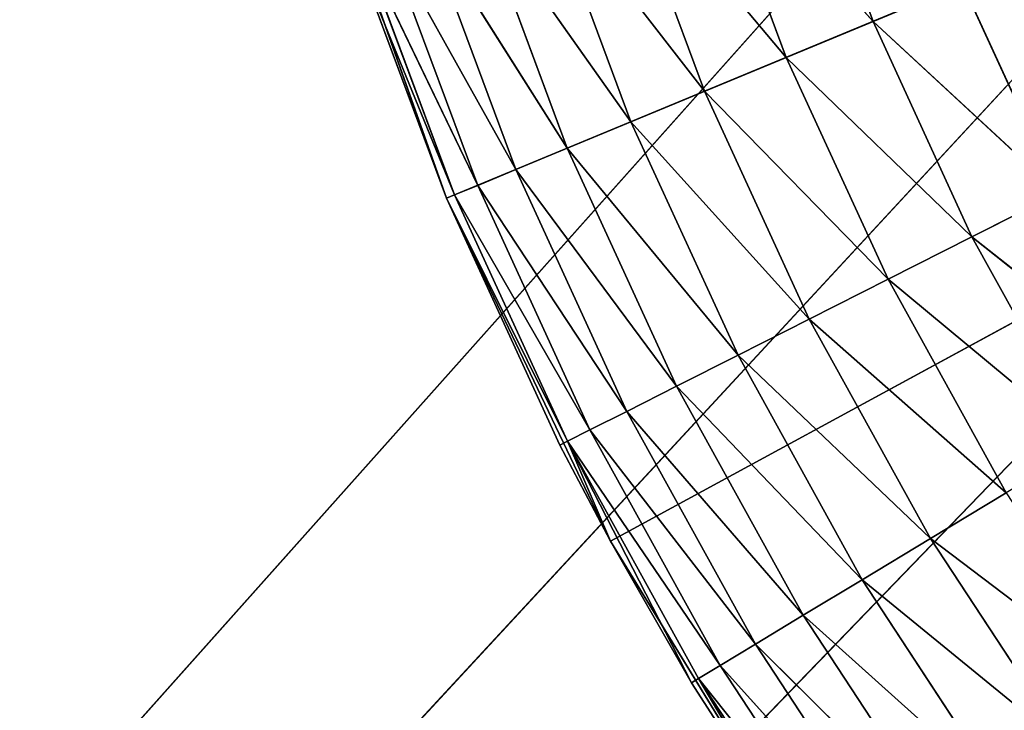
# Model space of a CAD drawing. Extents: x 0.1 to 25.1, y 0 to 8.
# Tile 25 of 256: x 1.453 to 1.63, y 1.835 to 1.959. Entities that reach past the tile are written whole.
import ezdxf

# ---------------------------------------------------------------- set-up
doc = ezdxf.new("R2010")
doc.units = 0
doc.header["$LTSCALE"] = 2.54
doc.layers.get('0').update_dxf_attribs({"color": 13, "linetype": 'CONTINUOUS'})

# ---------------------------------------------------------------- blocks, each defined once
blk = doc.blocks.new('P__KA__AZIENKOWA_DOCIA_25C')
at = {"color": 0}
for p, q in [((1.78027, 2.17566, 29.35), (0.13026, 0.32566, 29.35)), ((1.78027, 2.17566, 29.35), (0.13026, 0.32566, 29.35)), ((1.52984, 1.92667, 29.35), (2.13026, 2.17566, 29.35)), ((1.52984, 1.92667, 29.35), (2.13026, 2.17566, 29.35)), ((2.13026, 2.17566, 29.35), (1.55916, 1.86528, 29.35)), ((2.13026, 2.17566, 29.35), (1.55916, 1.86528, 29.35)), ((1.78558, 2.11488, 29.5), (0.13026, 0.32566, 29.5)), ((1.78558, 2.11488, 29.5), (0.13026, 0.32566, 29.5)), ((1.78558, 2.11488, 29.35), (0.13026, 0.32566, 29.35)), ((1.78558, 2.11488, 29.35), (0.13026, 0.32566, 29.35)), ((1.80137, 2.05595, 29.5), (0.13026, 0.32566, 29.5)), ((1.80137, 2.05595, 29.5), (0.13026, 0.32566, 29.5)), ((1.80137, 2.05595, 29.35), (0.13026, 0.32566, 29.35)), ((1.80137, 2.05595, 29.35), (0.13026, 0.32566, 29.35)), ((1.60617, 1.95833, 28.85152), (1.5914, 1.9981, 28.85152)), ((1.60617, 1.95833, 28.85152), (1.5914, 1.9981, 28.85152)), ((1.60617, 1.95833, 28.85152), (1.57541, 1.99283, 28.85603)), ((1.60617, 1.95833, 28.85152), (1.57541, 1.99283, 28.85603)), ((1.59062, 1.95188, 28.85603), (1.57541, 1.99283, 28.85603)), ((1.59062, 1.95188, 28.85603), (1.57541, 1.99283, 28.85603)), ((1.52984, 1.92667, 29.35), (1.5071, 1.9908, 29.35)), ((1.52984, 1.92667, 29.35), (1.5071, 1.9908, 29.35)), ((1.59062, 1.95188, 28.85603), (1.5604, 1.98789, 28.8634)), ((1.59062, 1.95188, 28.85603), (1.5604, 1.98789, 28.8634)), ((1.57603, 1.94583, 28.8634), (1.5604, 1.98789, 28.8634)), ((1.57603, 1.94583, 28.8634), (1.5604, 1.98789, 28.8634)), ((1.57603, 1.94583, 28.8634), (1.54684, 1.98342, 28.87339)), ((1.57603, 1.94583, 28.8634), (1.54684, 1.98342, 28.87339)), ((1.56284, 1.94036, 28.87339), (1.54684, 1.98342, 28.87339)), ((1.56284, 1.94036, 28.87339), (1.54684, 1.98342, 28.87339)), ((1.56284, 1.94036, 28.87339), (1.53513, 1.97956, 28.88572)), ((1.56284, 1.94036, 28.87339), (1.53513, 1.97956, 28.88572)), ((1.55145, 1.93564, 28.88572), (1.53513, 1.97956, 28.88572)), ((1.55145, 1.93564, 28.88572), (1.53513, 1.97956, 28.88572)), ((1.55145, 1.93564, 28.88572), (1.52564, 1.97643, 28.9)), ((1.55145, 1.93564, 28.88572), (1.52564, 1.97643, 28.9)), ((1.54222, 1.93181, 28.9), (1.52564, 1.97643, 28.9)), ((1.54222, 1.93181, 28.9), (1.52564, 1.97643, 28.9)), ((1.54222, 1.93181, 28.9), (1.51864, 1.97413, 28.9158)), ((1.54222, 1.93181, 28.9), (1.51864, 1.97413, 28.9158)), ((1.53541, 1.92898, 28.9158), (1.51864, 1.97413, 28.9158)), ((1.53541, 1.92898, 28.9158), (1.51864, 1.97413, 28.9158)), ((1.51291, 1.97224, 28.95), (1.52984, 1.92667, 29.35)), ((1.51291, 1.97224, 28.95), (1.52984, 1.92667, 28.95)), ((1.51291, 1.97224, 28.95), (1.52984, 1.92667, 29.35)), ((1.53124, 1.92726, 28.93264), (1.51291, 1.97224, 28.95)), ((1.53124, 1.92726, 28.93264), (1.51291, 1.97224, 28.95)), ((1.51291, 1.97224, 28.95), (1.52984, 1.92667, 28.95)), ((1.53541, 1.92898, 28.9158), (1.51436, 1.97271, 28.93264)), ((1.53541, 1.92898, 28.9158), (1.51436, 1.97271, 28.93264)), ((1.53124, 1.92726, 28.93264), (1.51436, 1.97271, 28.93264)), ((1.53124, 1.92726, 28.93264), (1.51436, 1.97271, 28.93264)), ((1.62221, 1.96498, 28.85), (1.60617, 1.95833, 28.85152)), ((1.62221, 1.96498, 28.85), (1.60617, 1.95833, 28.85152)), ((1.63938, 1.9276, 28.85), (1.62221, 1.96498, 28.85)), ((1.63938, 1.9276, 28.85), (1.62221, 1.96498, 28.85)), ((1.60617, 1.95833, 28.85152), (1.59062, 1.95188, 28.85603)), ((1.60617, 1.95833, 28.85152), (1.59062, 1.95188, 28.85603)), ((1.63938, 1.9276, 28.85), (1.60617, 1.95833, 28.85152)), ((1.63938, 1.9276, 28.85), (1.60617, 1.95833, 28.85152)), ((1.62388, 1.91977, 28.85152), (1.60617, 1.95833, 28.85152)), ((1.62388, 1.91977, 28.85152), (1.60617, 1.95833, 28.85152)), ((1.59062, 1.95188, 28.85603), (1.57603, 1.94583, 28.8634)), ((1.59062, 1.95188, 28.85603), (1.57603, 1.94583, 28.8634)), ((1.62388, 1.91977, 28.85152), (1.59062, 1.95188, 28.85603)), ((1.62388, 1.91977, 28.85152), (1.59062, 1.95188, 28.85603)), ((1.60885, 1.91218, 28.85603), (1.59062, 1.95188, 28.85603)), ((1.60885, 1.91218, 28.85603), (1.59062, 1.95188, 28.85603)), ((1.57603, 1.94583, 28.8634), (1.56284, 1.94036, 28.87339)), ((1.57603, 1.94583, 28.8634), (1.56284, 1.94036, 28.87339)), ((1.60885, 1.91218, 28.85603), (1.57603, 1.94583, 28.8634)), ((1.60885, 1.91218, 28.85603), (1.57603, 1.94583, 28.8634)), ((1.59475, 1.90505, 28.8634), (1.57603, 1.94583, 28.8634)), ((1.59475, 1.90505, 28.8634), (1.57603, 1.94583, 28.8634)), ((1.56284, 1.94036, 28.87339), (1.55145, 1.93564, 28.88572)), ((1.56284, 1.94036, 28.87339), (1.55145, 1.93564, 28.88572)), ((1.59475, 1.90505, 28.8634), (1.56284, 1.94036, 28.87339)), ((1.59475, 1.90505, 28.8634), (1.56284, 1.94036, 28.87339)), ((1.58201, 1.89861, 28.87339), (1.56284, 1.94036, 28.87339)), ((1.58201, 1.89861, 28.87339), (1.56284, 1.94036, 28.87339)), ((1.55145, 1.93564, 28.88572), (1.54222, 1.93181, 28.9)), ((1.55145, 1.93564, 28.88572), (1.54222, 1.93181, 28.9)), ((1.58201, 1.89861, 28.87339), (1.55145, 1.93564, 28.88572)), ((1.58201, 1.89861, 28.87339), (1.55145, 1.93564, 28.88572)), ((1.57101, 1.89305, 28.88572), (1.55145, 1.93564, 28.88572)), ((1.57101, 1.89305, 28.88572), (1.55145, 1.93564, 28.88572)), ((1.54222, 1.93181, 28.9), (1.53541, 1.92898, 28.9158)), ((1.54222, 1.93181, 28.9), (1.53541, 1.92898, 28.9158)), ((1.57101, 1.89305, 28.88572), (1.54222, 1.93181, 28.9)), ((1.57101, 1.89305, 28.88572), (1.54222, 1.93181, 28.9)), ((1.56208, 1.88854, 28.9), (1.54222, 1.93181, 28.9)), ((1.56208, 1.88854, 28.9), (1.54222, 1.93181, 28.9)), ((1.53541, 1.92898, 28.9158), (1.53124, 1.92726, 28.93264)), ((1.53541, 1.92898, 28.9158), (1.53124, 1.92726, 28.93264)), ((1.56208, 1.88854, 28.9), (1.53541, 1.92898, 28.9158)), ((1.56208, 1.88854, 28.9), (1.53541, 1.92898, 28.9158)), ((1.55551, 1.88522, 28.9158), (1.53541, 1.92898, 28.9158)), ((1.55551, 1.88522, 28.9158), (1.53541, 1.92898, 28.9158)), ((1.53124, 1.92726, 28.93264), (1.52984, 1.92667, 28.95)), ((1.53124, 1.92726, 28.93264), (1.52984, 1.92667, 28.95)), ((1.52984, 1.92667, 28.95), (1.52984, 1.92667, 29.35)), ((1.52984, 1.92667, 28.95), (1.52984, 1.92667, 29.35)), ((1.52984, 1.92667, 28.95), (1.55013, 1.8825, 28.95)), ((1.55013, 1.8825, 28.95), (1.52984, 1.92667, 29.35)), ((1.55013, 1.8825, 28.95), (1.52984, 1.92667, 29.35)), ((1.55916, 1.86528, 29.35), (1.52984, 1.92667, 29.35)), ((1.55916, 1.86528, 29.35), (1.52984, 1.92667, 29.35)), ((1.55148, 1.88319, 28.93264), (1.52984, 1.92667, 28.95)), ((1.55148, 1.88319, 28.93264), (1.52984, 1.92667, 28.95)), ((1.52984, 1.92667, 28.95), (1.55013, 1.8825, 28.95)), ((1.55551, 1.88522, 28.9158), (1.53124, 1.92726, 28.93264)), ((1.55551, 1.88522, 28.9158), (1.53124, 1.92726, 28.93264)), ((1.55148, 1.88319, 28.93264), (1.53124, 1.92726, 28.93264)), ((1.55148, 1.88319, 28.93264), (1.53124, 1.92726, 28.93264)), ((1.62388, 1.91977, 28.85152), (1.63938, 1.9276, 28.85)), ((1.62388, 1.91977, 28.85152), (1.63938, 1.9276, 28.85)), ((1.60885, 1.91218, 28.85603), (1.62388, 1.91977, 28.85152)), ((1.60885, 1.91218, 28.85603), (1.62388, 1.91977, 28.85152)), ((1.65929, 1.89161, 28.85), (1.62388, 1.91977, 28.85152)), ((1.65929, 1.89161, 28.85), (1.62388, 1.91977, 28.85152)), ((1.64442, 1.88264, 28.85152), (1.62388, 1.91977, 28.85152)), ((1.64442, 1.88264, 28.85152), (1.62388, 1.91977, 28.85152)), ((1.59475, 1.90505, 28.8634), (1.60885, 1.91218, 28.85603)), ((1.59475, 1.90505, 28.8634), (1.60885, 1.91218, 28.85603)), ((1.64442, 1.88264, 28.85152), (1.60885, 1.91218, 28.85603)), ((1.64442, 1.88264, 28.85152), (1.60885, 1.91218, 28.85603)), ((1.63, 1.87395, 28.85603), (1.60885, 1.91218, 28.85603)), ((1.63, 1.87395, 28.85603), (1.60885, 1.91218, 28.85603)), ((1.58201, 1.89861, 28.87339), (1.59475, 1.90505, 28.8634)), ((1.58201, 1.89861, 28.87339), (1.59475, 1.90505, 28.8634)), ((1.63, 1.87395, 28.85603), (1.59475, 1.90505, 28.8634)), ((1.63, 1.87395, 28.85603), (1.59475, 1.90505, 28.8634)), ((1.61647, 1.86579, 28.8634), (1.59475, 1.90505, 28.8634)), ((1.61647, 1.86579, 28.8634), (1.59475, 1.90505, 28.8634)), ((1.57101, 1.89305, 28.88572), (1.58201, 1.89861, 28.87339)), ((1.57101, 1.89305, 28.88572), (1.58201, 1.89861, 28.87339)), ((1.61647, 1.86579, 28.8634), (1.58201, 1.89861, 28.87339)), ((1.61647, 1.86579, 28.8634), (1.58201, 1.89861, 28.87339)), ((1.60425, 1.85841, 28.87339), (1.58201, 1.89861, 28.87339)), ((1.60425, 1.85841, 28.87339), (1.58201, 1.89861, 28.87339)), ((1.56208, 1.88854, 28.9), (1.57101, 1.89305, 28.88572)), ((1.56208, 1.88854, 28.9), (1.57101, 1.89305, 28.88572)), ((1.60425, 1.85841, 28.87339), (1.57101, 1.89305, 28.88572)), ((1.60425, 1.85841, 28.87339), (1.57101, 1.89305, 28.88572)), ((1.59369, 1.85205, 28.88572), (1.57101, 1.89305, 28.88572)), ((1.59369, 1.85205, 28.88572), (1.57101, 1.89305, 28.88572)), ((1.55551, 1.88522, 28.9158), (1.56208, 1.88854, 28.9)), ((1.55551, 1.88522, 28.9158), (1.56208, 1.88854, 28.9)), ((1.59369, 1.85205, 28.88572), (1.56208, 1.88854, 28.9)), ((1.59369, 1.85205, 28.88572), (1.56208, 1.88854, 28.9)), ((1.58513, 1.84689, 28.9), (1.56208, 1.88854, 28.9)), ((1.58513, 1.84689, 28.9), (1.56208, 1.88854, 28.9)), ((1.55148, 1.88319, 28.93264), (1.55551, 1.88522, 28.9158)), ((1.55148, 1.88319, 28.93264), (1.55551, 1.88522, 28.9158)), ((1.58513, 1.84689, 28.9), (1.55551, 1.88522, 28.9158)), ((1.58513, 1.84689, 28.9), (1.55551, 1.88522, 28.9158)), ((1.57882, 1.84308, 28.9158), (1.55551, 1.88522, 28.9158)), ((1.57882, 1.84308, 28.9158), (1.55551, 1.88522, 28.9158)), ((1.55148, 1.88319, 28.93264), (1.55013, 1.8825, 28.95)), ((1.55148, 1.88319, 28.93264), (1.55013, 1.8825, 28.95)), ((1.55013, 1.8825, 28.95), (1.55916, 1.86528, 29.35)), ((1.55013, 1.8825, 28.95), (1.55916, 1.86528, 29.35)), ((1.55013, 1.8825, 28.95), (1.55916, 1.86528, 28.95)), ((1.55013, 1.8825, 28.95), (1.55916, 1.86528, 28.95)), ((1.57882, 1.84308, 28.9158), (1.55148, 1.88319, 28.93264)), ((1.57882, 1.84308, 28.9158), (1.55148, 1.88319, 28.93264)), ((1.57496, 1.84075, 28.93264), (1.55148, 1.88319, 28.93264)), ((1.57366, 1.83997, 28.95), (1.55148, 1.88319, 28.93264)), ((1.57496, 1.84075, 28.93264), (1.55148, 1.88319, 28.93264)), ((1.57366, 1.83997, 28.95), (1.55148, 1.88319, 28.93264)), ((1.55916, 1.86528, 28.95), (1.55148, 1.88319, 28.93264)), ((1.55916, 1.86528, 28.95), (1.55148, 1.88319, 28.93264)), ((1.63, 1.87395, 28.85603), (1.61647, 1.86579, 28.8634)), ((1.63, 1.87395, 28.85603), (1.61647, 1.86579, 28.8634)), ((1.55916, 1.86528, 29.35), (1.57366, 1.83997, 28.95)), ((1.59473, 1.80728, 29.35), (1.55916, 1.86528, 29.35)), ((1.55916, 1.86528, 28.95), (1.55916, 1.86528, 29.35)), ((1.55916, 1.86528, 28.95), (1.55916, 1.86528, 29.35)), ((1.55916, 1.86528, 28.95), (1.57366, 1.83997, 28.95)), ((1.55916, 1.86528, 29.35), (1.57366, 1.83997, 28.95)), ((1.59473, 1.80728, 29.35), (1.55916, 1.86528, 29.35)), ((1.55916, 1.86528, 28.95), (1.57366, 1.83997, 28.95)), ((1.61647, 1.86579, 28.8634), (1.60425, 1.85841, 28.87339)), ((1.61647, 1.86579, 28.8634), (1.60425, 1.85841, 28.87339)), ((1.61647, 1.86579, 28.8634), (1.64107, 1.82826, 28.8634)), ((1.61647, 1.86579, 28.8634), (1.64107, 1.82826, 28.8634)), ((1.61647, 1.86579, 28.8634), (1.65395, 1.83741, 28.85603)), ((1.61647, 1.86579, 28.8634), (1.65395, 1.83741, 28.85603)), ((1.60425, 1.85841, 28.87339), (1.59369, 1.85205, 28.88572)), ((1.60425, 1.85841, 28.87339), (1.59369, 1.85205, 28.88572)), ((1.60425, 1.85841, 28.87339), (1.62942, 1.81999, 28.87339)), ((1.60425, 1.85841, 28.87339), (1.62942, 1.81999, 28.87339)), ((1.60425, 1.85841, 28.87339), (1.64107, 1.82826, 28.8634)), ((1.60425, 1.85841, 28.87339), (1.64107, 1.82826, 28.8634)), ((1.59369, 1.85205, 28.88572), (1.58513, 1.84689, 28.9)), ((1.59369, 1.85205, 28.88572), (1.58513, 1.84689, 28.9)), ((1.59369, 1.85205, 28.88572), (1.61937, 1.81286, 28.88572)), ((1.59369, 1.85205, 28.88572), (1.61937, 1.81286, 28.88572)), ((1.59369, 1.85205, 28.88572), (1.62942, 1.81999, 28.87339)), ((1.59369, 1.85205, 28.88572), (1.62942, 1.81999, 28.87339)), ((1.58513, 1.84689, 28.9), (1.57882, 1.84308, 28.9158)), ((1.58513, 1.84689, 28.9), (1.57882, 1.84308, 28.9158)), ((1.58513, 1.84689, 28.9), (1.61122, 1.80707, 28.9)), ((1.58513, 1.84689, 28.9), (1.61122, 1.80707, 28.9)), ((1.58513, 1.84689, 28.9), (1.61937, 1.81286, 28.88572)), ((1.58513, 1.84689, 28.9), (1.61937, 1.81286, 28.88572)), ((1.57882, 1.84308, 28.9158), (1.57496, 1.84075, 28.93264)), ((1.57882, 1.84308, 28.9158), (1.57496, 1.84075, 28.93264)), ((1.57882, 1.84308, 28.9158), (1.60522, 1.8028, 28.9158)), ((1.57882, 1.84308, 28.9158), (1.60522, 1.8028, 28.9158)), ((1.57882, 1.84308, 28.9158), (1.61122, 1.80707, 28.9)), ((1.57882, 1.84308, 28.9158), (1.61122, 1.80707, 28.9)), ((1.57366, 1.83997, 28.95), (1.57496, 1.84075, 28.93264)), ((1.57366, 1.83997, 28.95), (1.57496, 1.84075, 28.93264)), ((1.57366, 1.83997, 28.95), (1.59473, 1.80728, 29.35)), ((1.57366, 1.83997, 28.95), (1.59473, 1.80728, 29.35)), ((1.57366, 1.83997, 28.95), (1.59473, 1.80728, 28.95)), ((1.57366, 1.83997, 28.95), (1.59473, 1.80728, 28.95)), ((1.57496, 1.84075, 28.93264), (1.59473, 1.80728, 28.95)), ((1.57496, 1.84075, 28.93264), (1.59473, 1.80728, 28.95)), ((1.57496, 1.84075, 28.93264), (1.60154, 1.80019, 28.93264)), ((1.57496, 1.84075, 28.93264), (1.60154, 1.80019, 28.93264)), ((1.57496, 1.84075, 28.93264), (1.60522, 1.8028, 28.9158)), ((1.57496, 1.84075, 28.93264), (1.60522, 1.8028, 28.9158))]:
    blk.add_line(p, q, dxfattribs=at)
mesh = blk.add_polyface(dxfattribs=at)
corners = [(25.13026, 0.32566, 20.5), (0.13026, 0.32566, 20.5), (0.63026, 8.02566, 20.5)]
mesh.append_faces([[corners[k] for k in face] for face in [(0, 1, 2)]], dxfattribs={"color": 0})
mesh = blk.add_polyface(dxfattribs=at)
corners = [(24.63026, 8.02566, 20.65), (0.63026, 8.02566, 20.65), (0.13026, 0.32566, 20.65)]
mesh.append_faces([[corners[k] for k in face] for face in [(0, 1, 2)]], dxfattribs={"color": 0})
mesh = blk.add_polyface(dxfattribs=at)
corners = [(25.13026, 0.32566, 20.65), (24.63026, 8.02566, 20.65), (0.13026, 0.32566, 20.65)]
mesh.append_faces([[corners[k] for k in face] for face in [(0, 1, 2)]], dxfattribs={"color": 0})
mesh = blk.add_polyface(dxfattribs=at)
corners = [(25.13026, 0.32566, 20.5), (0.63026, 8.02566, 20.5), (24.63026, 8.02566, 20.5)]
mesh.append_faces([[corners[k] for k in face] for face in [(0, 1, 2)]], dxfattribs={"color": 0})
mesh = blk.add_polyface(dxfattribs=at)
corners = [(1.78558, 2.11488, 29.5), (0.13026, 3.52566, 29.5), (0.13026, 0.32566, 29.5)]
mesh.append_faces([[corners[k] for k in face] for face in [(0, 1, 2)]], dxfattribs={"color": 0})
mesh = blk.add_polyface(dxfattribs=at)
corners = [(1.78027, 2.17566, 29.35), (0.13026, 0.32566, 29.35), (0.13026, 3.52566, 29.35)]
mesh.append_faces([[corners[k] for k in face] for face in [(0, 1, 2)]], dxfattribs={"color": 0})
mesh = blk.add_polyface(dxfattribs=at)
corners = [(1.78558, 2.11488, 29.35), (0.13026, 0.32566, 29.35), (1.78027, 2.17566, 29.35)]
mesh.append_faces([[corners[k] for k in face] for face in [(0, 1, 2)]], dxfattribs={"color": 0})
mesh = blk.add_polyface(dxfattribs=at)
corners = [(2.13026, 2.17566, 29.35), (1.5071, 1.9908, 29.35), (1.52984, 1.92667, 29.35)]
mesh.append_faces([[corners[k] for k in face] for face in [(0, 1, 2)]], dxfattribs={"color": 0})
mesh = blk.add_polyface(dxfattribs=at)
corners = [(2.13026, 2.17566, 29.35), (1.52984, 1.92667, 29.35), (1.55916, 1.86528, 29.35)]
mesh.append_faces([[corners[k] for k in face] for face in [(0, 1, 2)]], dxfattribs={"color": 0})
mesh = blk.add_polyface(dxfattribs=at)
corners = [(2.13026, 2.17566, 29.35), (1.55916, 1.86528, 29.35), (1.59473, 1.80728, 29.35)]
mesh.append_faces([[corners[k] for k in face] for face in [(0, 1, 2)]], dxfattribs={"color": 0})
mesh = blk.add_polyface(dxfattribs=at)
corners = [(2.13026, 2.17566, 29.35), (1.59473, 1.80728, 29.35), (1.63617, 1.75332, 29.35)]
mesh.append_faces([[corners[k] for k in face] for face in [(0, 1, 2)]], dxfattribs={"color": 0})
mesh = blk.add_polyface(dxfattribs=at)
corners = [(2.13026, 2.17566, 28.85), (1.63938, 1.9276, 28.85), (1.62221, 1.96498, 28.85)]
mesh.append_faces([[corners[k] for k in face] for face in [(0, 1, 2)]], dxfattribs={"color": 0})
mesh = blk.add_polyface(dxfattribs=at)
corners = [(1.80137, 2.05595, 29.5), (1.78558, 2.11488, 29.5), (0.13026, 0.32566, 29.5)]
mesh.append_faces([[corners[k] for k in face] for face in [(0, 1, 2)]], dxfattribs={"color": 0})
mesh = blk.add_polyface(dxfattribs=at)
corners = [(1.80137, 2.05595, 29.35), (0.13026, 0.32566, 29.35), (1.78558, 2.11488, 29.35)]
mesh.append_faces([[corners[k] for k in face] for face in [(0, 1, 2)]], dxfattribs={"color": 0})
mesh = blk.add_polyface(dxfattribs=at)
corners = [(1.82716, 2.00066, 29.5), (1.80137, 2.05595, 29.5), (0.13026, 0.32566, 29.5)]
mesh.append_faces([[corners[k] for k in face] for face in [(0, 1, 2)]], dxfattribs={"color": 0})
mesh = blk.add_polyface(dxfattribs=at)
corners = [(1.82716, 2.00066, 29.35), (0.13026, 0.32566, 29.35), (1.80137, 2.05595, 29.35)]
mesh.append_faces([[corners[k] for k in face] for face in [(0, 1, 2)]], dxfattribs={"color": 0})
mesh = blk.add_polyface(dxfattribs=at)
corners = [(1.86215, 1.95068, 29.5), (1.82716, 2.00066, 29.5), (0.13026, 0.32566, 29.5)]
mesh.append_faces([[corners[k] for k in face] for face in [(0, 1, 2)]], dxfattribs={"color": 0})
mesh = blk.add_polyface(dxfattribs=at)
corners = [(1.86215, 1.95068, 29.35), (0.13026, 0.32566, 29.35), (1.82716, 2.00066, 29.35)]
mesh.append_faces([[corners[k] for k in face] for face in [(0, 1, 2)]], dxfattribs={"color": 0})
mesh = blk.add_polyface(dxfattribs=at)
corners = [(1.60617, 1.95833, 28.85152), (1.57541, 1.99283, 28.85603), (1.5914, 1.9981, 28.85152)]
mesh.append_faces([[corners[k] for k in face] for face in [(0, 1, 2)]], dxfattribs={"color": 0})
mesh = blk.add_polyface(dxfattribs=at)
corners = [(1.62221, 1.96498, 28.85), (1.60617, 1.95833, 28.85152), (1.5914, 1.9981, 28.85152)]
mesh.append_faces([[corners[k] for k in face] for face in [(0, 1, 2)]], dxfattribs={"color": 0})
mesh = blk.add_polyface(dxfattribs=at)
corners = [(1.59062, 1.95188, 28.85603), (1.5604, 1.98789, 28.8634), (1.57541, 1.99283, 28.85603)]
mesh.append_faces([[corners[k] for k in face] for face in [(0, 1, 2)]], dxfattribs={"color": 0})
mesh = blk.add_polyface(dxfattribs=at)
corners = [(1.60617, 1.95833, 28.85152), (1.59062, 1.95188, 28.85603), (1.57541, 1.99283, 28.85603)]
mesh.append_faces([[corners[k] for k in face] for face in [(0, 1, 2)]], dxfattribs={"color": 0})
mesh = blk.add_polyface(dxfattribs=at)
corners = [(1.5071, 1.9908, 29.35), (1.51291, 1.97224, 28.95), (1.52984, 1.92667, 29.35)]
mesh.append_faces([[corners[k] for k in face] for face in [(0, 1, 2)]], dxfattribs={"color": 0})
mesh = blk.add_polyface(dxfattribs=at)
corners = [(1.57603, 1.94583, 28.8634), (1.54684, 1.98342, 28.87339), (1.5604, 1.98789, 28.8634)]
mesh.append_faces([[corners[k] for k in face] for face in [(0, 1, 2)]], dxfattribs={"color": 0})
mesh = blk.add_polyface(dxfattribs=at)
corners = [(1.59062, 1.95188, 28.85603), (1.57603, 1.94583, 28.8634), (1.5604, 1.98789, 28.8634)]
mesh.append_faces([[corners[k] for k in face] for face in [(0, 1, 2)]], dxfattribs={"color": 0})
mesh = blk.add_polyface(dxfattribs=at)
corners = [(1.56284, 1.94036, 28.87339), (1.53513, 1.97956, 28.88572), (1.54684, 1.98342, 28.87339)]
mesh.append_faces([[corners[k] for k in face] for face in [(0, 1, 2)]], dxfattribs={"color": 0})
mesh = blk.add_polyface(dxfattribs=at)
corners = [(1.57603, 1.94583, 28.8634), (1.56284, 1.94036, 28.87339), (1.54684, 1.98342, 28.87339)]
mesh.append_faces([[corners[k] for k in face] for face in [(0, 1, 2)]], dxfattribs={"color": 0})
mesh = blk.add_polyface(dxfattribs=at)
corners = [(1.53513, 1.97956, 28.88572), (1.55145, 1.93564, 28.88572), (1.52564, 1.97643, 28.9)]
mesh.append_faces([[corners[k] for k in face] for face in [(0, 1, 2)]], dxfattribs={"color": 0})
mesh = blk.add_polyface(dxfattribs=at)
corners = [(1.56284, 1.94036, 28.87339), (1.55145, 1.93564, 28.88572), (1.53513, 1.97956, 28.88572)]
mesh.append_faces([[corners[k] for k in face] for face in [(0, 1, 2)]], dxfattribs={"color": 0})
mesh = blk.add_polyface(dxfattribs=at)
corners = [(1.52564, 1.97643, 28.9), (1.54222, 1.93181, 28.9), (1.51864, 1.97413, 28.9158)]
mesh.append_faces([[corners[k] for k in face] for face in [(0, 1, 2)]], dxfattribs={"color": 0})
mesh = blk.add_polyface(dxfattribs=at)
corners = [(1.52564, 1.97643, 28.9), (1.55145, 1.93564, 28.88572), (1.54222, 1.93181, 28.9)]
mesh.append_faces([[corners[k] for k in face] for face in [(0, 1, 2)]], dxfattribs={"color": 0})
mesh = blk.add_polyface(dxfattribs=at)
corners = [(1.51864, 1.97413, 28.9158), (1.53541, 1.92898, 28.9158), (1.51436, 1.97271, 28.93264)]
mesh.append_faces([[corners[k] for k in face] for face in [(0, 1, 2)]], dxfattribs={"color": 0})
mesh = blk.add_polyface(dxfattribs=at)
corners = [(1.51864, 1.97413, 28.9158), (1.54222, 1.93181, 28.9), (1.53541, 1.92898, 28.9158)]
mesh.append_faces([[corners[k] for k in face] for face in [(0, 1, 2)]], dxfattribs={"color": 0})
mesh = blk.add_polyface(dxfattribs=at)
corners = [(1.51436, 1.97271, 28.93264), (1.53124, 1.92726, 28.93264), (1.51291, 1.97224, 28.95)]
mesh.append_faces([[corners[k] for k in face] for face in [(0, 1, 2)]], dxfattribs={"color": 0})
mesh = blk.add_polyface(dxfattribs=at)
corners = [(1.51291, 1.97224, 28.95), (1.52984, 1.92667, 28.95), (1.52984, 1.92667, 29.35)]
mesh.append_faces([[corners[k] for k in face] for face in [(0, 1, 2)]], dxfattribs={"color": 0})
mesh = blk.add_polyface(dxfattribs=at)
corners = [(1.51291, 1.97224, 28.95), (1.53124, 1.92726, 28.93264), (1.52984, 1.92667, 28.95)]
mesh.append_faces([[corners[k] for k in face] for face in [(0, 1, 2)]], dxfattribs={"color": 0})
mesh = blk.add_polyface(dxfattribs=at)
corners = [(1.51436, 1.97271, 28.93264), (1.53541, 1.92898, 28.9158), (1.53124, 1.92726, 28.93264)]
mesh.append_faces([[corners[k] for k in face] for face in [(0, 1, 2)]], dxfattribs={"color": 0})
mesh = blk.add_polyface(dxfattribs=at)
corners = [(1.63938, 1.9276, 28.85), (1.60617, 1.95833, 28.85152), (1.62221, 1.96498, 28.85)]
mesh.append_faces([[corners[k] for k in face] for face in [(0, 1, 2)]], dxfattribs={"color": 0})
mesh = blk.add_polyface(dxfattribs=at)
corners = [(1.62388, 1.91977, 28.85152), (1.59062, 1.95188, 28.85603), (1.60617, 1.95833, 28.85152)]
mesh.append_faces([[corners[k] for k in face] for face in [(0, 1, 2)]], dxfattribs={"color": 0})
mesh = blk.add_polyface(dxfattribs=at)
corners = [(1.63938, 1.9276, 28.85), (1.62388, 1.91977, 28.85152), (1.60617, 1.95833, 28.85152)]
mesh.append_faces([[corners[k] for k in face] for face in [(0, 1, 2)]], dxfattribs={"color": 0})
mesh = blk.add_polyface(dxfattribs=at)
corners = [(1.60885, 1.91218, 28.85603), (1.57603, 1.94583, 28.8634), (1.59062, 1.95188, 28.85603)]
mesh.append_faces([[corners[k] for k in face] for face in [(0, 1, 2)]], dxfattribs={"color": 0})
mesh = blk.add_polyface(dxfattribs=at)
corners = [(1.62388, 1.91977, 28.85152), (1.60885, 1.91218, 28.85603), (1.59062, 1.95188, 28.85603)]
mesh.append_faces([[corners[k] for k in face] for face in [(0, 1, 2)]], dxfattribs={"color": 0})
mesh = blk.add_polyface(dxfattribs=at)
corners = [(1.90529, 1.90754, 29.5), (1.86215, 1.95068, 29.5), (0.13026, 0.32566, 29.5)]
mesh.append_faces([[corners[k] for k in face] for face in [(0, 1, 2)]], dxfattribs={"color": 0})
mesh = blk.add_polyface(dxfattribs=at)
corners = [(1.90529, 1.90754, 29.35), (0.13026, 0.32566, 29.35), (1.86215, 1.95068, 29.35)]
mesh.append_faces([[corners[k] for k in face] for face in [(0, 1, 2)]], dxfattribs={"color": 0})
mesh = blk.add_polyface(dxfattribs=at)
corners = [(1.59475, 1.90505, 28.8634), (1.56284, 1.94036, 28.87339), (1.57603, 1.94583, 28.8634)]
mesh.append_faces([[corners[k] for k in face] for face in [(0, 1, 2)]], dxfattribs={"color": 0})
mesh = blk.add_polyface(dxfattribs=at)
corners = [(1.60885, 1.91218, 28.85603), (1.59475, 1.90505, 28.8634), (1.57603, 1.94583, 28.8634)]
mesh.append_faces([[corners[k] for k in face] for face in [(0, 1, 2)]], dxfattribs={"color": 0})
mesh = blk.add_polyface(dxfattribs=at)
corners = [(1.58201, 1.89861, 28.87339), (1.55145, 1.93564, 28.88572), (1.56284, 1.94036, 28.87339)]
mesh.append_faces([[corners[k] for k in face] for face in [(0, 1, 2)]], dxfattribs={"color": 0})
mesh = blk.add_polyface(dxfattribs=at)
corners = [(1.59475, 1.90505, 28.8634), (1.58201, 1.89861, 28.87339), (1.56284, 1.94036, 28.87339)]
mesh.append_faces([[corners[k] for k in face] for face in [(0, 1, 2)]], dxfattribs={"color": 0})
mesh = blk.add_polyface(dxfattribs=at)
corners = [(1.55145, 1.93564, 28.88572), (1.57101, 1.89305, 28.88572), (1.54222, 1.93181, 28.9)]
mesh.append_faces([[corners[k] for k in face] for face in [(0, 1, 2)]], dxfattribs={"color": 0})
mesh = blk.add_polyface(dxfattribs=at)
corners = [(1.58201, 1.89861, 28.87339), (1.57101, 1.89305, 28.88572), (1.55145, 1.93564, 28.88572)]
mesh.append_faces([[corners[k] for k in face] for face in [(0, 1, 2)]], dxfattribs={"color": 0})
mesh = blk.add_polyface(dxfattribs=at)
corners = [(1.54222, 1.93181, 28.9), (1.56208, 1.88854, 28.9), (1.53541, 1.92898, 28.9158)]
mesh.append_faces([[corners[k] for k in face] for face in [(0, 1, 2)]], dxfattribs={"color": 0})
mesh = blk.add_polyface(dxfattribs=at)
corners = [(1.54222, 1.93181, 28.9), (1.57101, 1.89305, 28.88572), (1.56208, 1.88854, 28.9)]
mesh.append_faces([[corners[k] for k in face] for face in [(0, 1, 2)]], dxfattribs={"color": 0})
mesh = blk.add_polyface(dxfattribs=at)
corners = [(1.53541, 1.92898, 28.9158), (1.55551, 1.88522, 28.9158), (1.53124, 1.92726, 28.93264)]
mesh.append_faces([[corners[k] for k in face] for face in [(0, 1, 2)]], dxfattribs={"color": 0})
mesh = blk.add_polyface(dxfattribs=at)
corners = [(1.53541, 1.92898, 28.9158), (1.56208, 1.88854, 28.9), (1.55551, 1.88522, 28.9158)]
mesh.append_faces([[corners[k] for k in face] for face in [(0, 1, 2)]], dxfattribs={"color": 0})
mesh = blk.add_polyface(dxfattribs=at)
corners = [(1.53124, 1.92726, 28.93264), (1.55148, 1.88319, 28.93264), (1.52984, 1.92667, 28.95)]
mesh.append_faces([[corners[k] for k in face] for face in [(0, 1, 2)]], dxfattribs={"color": 0})
mesh = blk.add_polyface(dxfattribs=at)
corners = [(1.52984, 1.92667, 28.95), (1.55013, 1.8825, 28.95), (1.52984, 1.92667, 29.35)]
mesh.append_faces([[corners[k] for k in face] for face in [(0, 1, 2)]], dxfattribs={"color": 0})
mesh = blk.add_polyface(dxfattribs=at)
corners = [(1.52984, 1.92667, 29.35), (1.55013, 1.8825, 28.95), (1.55916, 1.86528, 29.35)]
mesh.append_faces([[corners[k] for k in face] for face in [(0, 1, 2)]], dxfattribs={"color": 0})
mesh = blk.add_polyface(dxfattribs=at)
corners = [(1.52984, 1.92667, 28.95), (1.55148, 1.88319, 28.93264), (1.55013, 1.8825, 28.95)]
mesh.append_faces([[corners[k] for k in face] for face in [(0, 1, 2)]], dxfattribs={"color": 0})
mesh = blk.add_polyface(dxfattribs=at)
corners = [(1.53124, 1.92726, 28.93264), (1.55551, 1.88522, 28.9158), (1.55148, 1.88319, 28.93264)]
mesh.append_faces([[corners[k] for k in face] for face in [(0, 1, 2)]], dxfattribs={"color": 0})
mesh = blk.add_polyface(dxfattribs=at)
corners = [(1.65929, 1.89161, 28.85), (1.62388, 1.91977, 28.85152), (1.63938, 1.9276, 28.85)]
mesh.append_faces([[corners[k] for k in face] for face in [(0, 1, 2)]], dxfattribs={"color": 0})
mesh = blk.add_polyface(dxfattribs=at)
corners = [(1.64442, 1.88264, 28.85152), (1.60885, 1.91218, 28.85603), (1.62388, 1.91977, 28.85152)]
mesh.append_faces([[corners[k] for k in face] for face in [(0, 1, 2)]], dxfattribs={"color": 0})
mesh = blk.add_polyface(dxfattribs=at)
corners = [(1.65929, 1.89161, 28.85), (1.64442, 1.88264, 28.85152), (1.62388, 1.91977, 28.85152)]
mesh.append_faces([[corners[k] for k in face] for face in [(0, 1, 2)]], dxfattribs={"color": 0})
mesh = blk.add_polyface(dxfattribs=at)
corners = [(1.63, 1.87395, 28.85603), (1.59475, 1.90505, 28.8634), (1.60885, 1.91218, 28.85603)]
mesh.append_faces([[corners[k] for k in face] for face in [(0, 1, 2)]], dxfattribs={"color": 0})
mesh = blk.add_polyface(dxfattribs=at)
corners = [(1.64442, 1.88264, 28.85152), (1.63, 1.87395, 28.85603), (1.60885, 1.91218, 28.85603)]
mesh.append_faces([[corners[k] for k in face] for face in [(0, 1, 2)]], dxfattribs={"color": 0})
mesh = blk.add_polyface(dxfattribs=at)
corners = [(1.95527, 1.87255, 29.5), (1.90529, 1.90754, 29.5), (0.13026, 0.32566, 29.5)]
mesh.append_faces([[corners[k] for k in face] for face in [(0, 1, 2)]], dxfattribs={"color": 0})
mesh = blk.add_polyface(dxfattribs=at)
corners = [(1.95527, 1.87255, 29.35), (0.13026, 0.32566, 29.35), (1.90529, 1.90754, 29.35)]
mesh.append_faces([[corners[k] for k in face] for face in [(0, 1, 2)]], dxfattribs={"color": 0})
mesh = blk.add_polyface(dxfattribs=at)
corners = [(1.61647, 1.86579, 28.8634), (1.58201, 1.89861, 28.87339), (1.59475, 1.90505, 28.8634)]
mesh.append_faces([[corners[k] for k in face] for face in [(0, 1, 2)]], dxfattribs={"color": 0})
mesh = blk.add_polyface(dxfattribs=at)
corners = [(1.63, 1.87395, 28.85603), (1.61647, 1.86579, 28.8634), (1.59475, 1.90505, 28.8634)]
mesh.append_faces([[corners[k] for k in face] for face in [(0, 1, 2)]], dxfattribs={"color": 0})
mesh = blk.add_polyface(dxfattribs=at)
corners = [(1.60425, 1.85841, 28.87339), (1.57101, 1.89305, 28.88572), (1.58201, 1.89861, 28.87339)]
mesh.append_faces([[corners[k] for k in face] for face in [(0, 1, 2)]], dxfattribs={"color": 0})
mesh = blk.add_polyface(dxfattribs=at)
corners = [(1.61647, 1.86579, 28.8634), (1.60425, 1.85841, 28.87339), (1.58201, 1.89861, 28.87339)]
mesh.append_faces([[corners[k] for k in face] for face in [(0, 1, 2)]], dxfattribs={"color": 0})
mesh = blk.add_polyface(dxfattribs=at)
corners = [(1.57101, 1.89305, 28.88572), (1.59369, 1.85205, 28.88572), (1.56208, 1.88854, 28.9)]
mesh.append_faces([[corners[k] for k in face] for face in [(0, 1, 2)]], dxfattribs={"color": 0})
mesh = blk.add_polyface(dxfattribs=at)
corners = [(1.60425, 1.85841, 28.87339), (1.59369, 1.85205, 28.88572), (1.57101, 1.89305, 28.88572)]
mesh.append_faces([[corners[k] for k in face] for face in [(0, 1, 2)]], dxfattribs={"color": 0})
mesh = blk.add_polyface(dxfattribs=at)
corners = [(1.56208, 1.88854, 28.9), (1.58513, 1.84689, 28.9), (1.55551, 1.88522, 28.9158)]
mesh.append_faces([[corners[k] for k in face] for face in [(0, 1, 2)]], dxfattribs={"color": 0})
mesh = blk.add_polyface(dxfattribs=at)
corners = [(1.56208, 1.88854, 28.9), (1.59369, 1.85205, 28.88572), (1.58513, 1.84689, 28.9)]
mesh.append_faces([[corners[k] for k in face] for face in [(0, 1, 2)]], dxfattribs={"color": 0})
mesh = blk.add_polyface(dxfattribs=at)
corners = [(1.55551, 1.88522, 28.9158), (1.57882, 1.84308, 28.9158), (1.55148, 1.88319, 28.93264)]
mesh.append_faces([[corners[k] for k in face] for face in [(0, 1, 2)]], dxfattribs={"color": 0})
mesh = blk.add_polyface(dxfattribs=at)
corners = [(1.55551, 1.88522, 28.9158), (1.58513, 1.84689, 28.9), (1.57882, 1.84308, 28.9158)]
mesh.append_faces([[corners[k] for k in face] for face in [(0, 1, 2)]], dxfattribs={"color": 0})
mesh = blk.add_polyface(dxfattribs=at)
corners = [(1.55148, 1.88319, 28.93264), (1.55916, 1.86528, 28.95), (1.55013, 1.8825, 28.95)]
mesh.append_faces([[corners[k] for k in face] for face in [(0, 1, 2)]], dxfattribs={"color": 0})
mesh = blk.add_polyface(dxfattribs=at)
corners = [(1.55013, 1.8825, 28.95), (1.55916, 1.86528, 28.95), (1.55916, 1.86528, 29.35)]
mesh.append_faces([[corners[k] for k in face] for face in [(0, 1, 2)]], dxfattribs={"color": 0})
mesh = blk.add_polyface(dxfattribs=at)
corners = [(1.55148, 1.88319, 28.93264), (1.57882, 1.84308, 28.9158), (1.57496, 1.84075, 28.93264)]
mesh.append_faces([[corners[k] for k in face] for face in [(0, 1, 2)]], dxfattribs={"color": 0})
mesh = blk.add_polyface(dxfattribs=at)
corners = [(1.55148, 1.88319, 28.93264), (1.57496, 1.84075, 28.93264), (1.57366, 1.83997, 28.95)]
mesh.append_faces([[corners[k] for k in face] for face in [(0, 1, 2)]], dxfattribs={"color": 0})
mesh = blk.add_polyface(dxfattribs=at)
corners = [(1.55148, 1.88319, 28.93264), (1.57366, 1.83997, 28.95), (1.55916, 1.86528, 28.95)]
mesh.append_faces([[corners[k] for k in face] for face in [(0, 1, 2)]], dxfattribs={"color": 0})
mesh = blk.add_polyface(dxfattribs=at)
corners = [(1.65395, 1.83741, 28.85603), (1.61647, 1.86579, 28.8634), (1.63, 1.87395, 28.85603)]
mesh.append_faces([[corners[k] for k in face] for face in [(0, 1, 2)]], dxfattribs={"color": 0})
mesh = blk.add_polyface(dxfattribs=at)
corners = [(25.13026, 0.32566, 29.5), (2.30526, 1.87255, 29.5), (0.13026, 0.32566, 29.5)]
mesh.append_faces([[corners[k] for k in face] for face in [(0, 1, 2)]], dxfattribs={"color": 0})
mesh = blk.add_polyface(dxfattribs=at)
corners = [(2.30526, 1.87255, 29.5), (2.24997, 1.84676, 29.5), (0.13026, 0.32566, 29.5)]
mesh.append_faces([[corners[k] for k in face] for face in [(0, 1, 2)]], dxfattribs={"color": 0})
mesh = blk.add_polyface(dxfattribs=at)
corners = [(2.01056, 1.84676, 29.5), (1.95527, 1.87255, 29.5), (0.13026, 0.32566, 29.5)]
mesh.append_faces([[corners[k] for k in face] for face in [(0, 1, 2)]], dxfattribs={"color": 0})
mesh = blk.add_polyface(dxfattribs=at)
corners = [(2.01056, 1.84676, 29.35), (0.13026, 0.32566, 29.35), (1.95527, 1.87255, 29.35)]
mesh.append_faces([[corners[k] for k in face] for face in [(0, 1, 2)]], dxfattribs={"color": 0})
mesh = blk.add_polyface(dxfattribs=at)
corners = [(1.55916, 1.86528, 29.35), (1.57366, 1.83997, 28.95), (1.59473, 1.80728, 29.35)]
mesh.append_faces([[corners[k] for k in face] for face in [(0, 1, 2)]], dxfattribs={"color": 0})
mesh = blk.add_polyface(dxfattribs=at)
corners = [(1.55916, 1.86528, 28.95), (1.57366, 1.83997, 28.95), (1.55916, 1.86528, 29.35)]
mesh.append_faces([[corners[k] for k in face] for face in [(0, 1, 2)]], dxfattribs={"color": 0})
mesh = blk.add_polyface(dxfattribs=at)
corners = [(1.64107, 1.82826, 28.8634), (1.60425, 1.85841, 28.87339), (1.61647, 1.86579, 28.8634)]
mesh.append_faces([[corners[k] for k in face] for face in [(0, 1, 2)]], dxfattribs={"color": 0})
mesh = blk.add_polyface(dxfattribs=at)
corners = [(1.65395, 1.83741, 28.85603), (1.64107, 1.82826, 28.8634), (1.61647, 1.86579, 28.8634)]
mesh.append_faces([[corners[k] for k in face] for face in [(0, 1, 2)]], dxfattribs={"color": 0})
mesh = blk.add_polyface(dxfattribs=at)
corners = [(1.62942, 1.81999, 28.87339), (1.59369, 1.85205, 28.88572), (1.60425, 1.85841, 28.87339)]
mesh.append_faces([[corners[k] for k in face] for face in [(0, 1, 2)]], dxfattribs={"color": 0})
mesh = blk.add_polyface(dxfattribs=at)
corners = [(1.64107, 1.82826, 28.8634), (1.62942, 1.81999, 28.87339), (1.60425, 1.85841, 28.87339)]
mesh.append_faces([[corners[k] for k in face] for face in [(0, 1, 2)]], dxfattribs={"color": 0})
mesh = blk.add_polyface(dxfattribs=at)
corners = [(1.59369, 1.85205, 28.88572), (1.61937, 1.81286, 28.88572), (1.58513, 1.84689, 28.9)]
mesh.append_faces([[corners[k] for k in face] for face in [(0, 1, 2)]], dxfattribs={"color": 0})
mesh = blk.add_polyface(dxfattribs=at)
corners = [(1.62942, 1.81999, 28.87339), (1.61937, 1.81286, 28.88572), (1.59369, 1.85205, 28.88572)]
mesh.append_faces([[corners[k] for k in face] for face in [(0, 1, 2)]], dxfattribs={"color": 0})
mesh = blk.add_polyface(dxfattribs=at)
corners = [(1.58513, 1.84689, 28.9), (1.61122, 1.80707, 28.9), (1.57882, 1.84308, 28.9158)]
mesh.append_faces([[corners[k] for k in face] for face in [(0, 1, 2)]], dxfattribs={"color": 0})
mesh = blk.add_polyface(dxfattribs=at)
corners = [(1.58513, 1.84689, 28.9), (1.61937, 1.81286, 28.88572), (1.61122, 1.80707, 28.9)]
mesh.append_faces([[corners[k] for k in face] for face in [(0, 1, 2)]], dxfattribs={"color": 0})
mesh = blk.add_polyface(dxfattribs=at)
corners = [(2.06949, 1.83097, 29.5), (2.01056, 1.84676, 29.5), (0.13026, 0.32566, 29.5)]
mesh.append_faces([[corners[k] for k in face] for face in [(0, 1, 2)]], dxfattribs={"color": 0})
mesh = blk.add_polyface(dxfattribs=at)
corners = [(2.24997, 1.84676, 29.5), (2.19104, 1.83097, 29.5), (0.13026, 0.32566, 29.5)]
mesh.append_faces([[corners[k] for k in face] for face in [(0, 1, 2)]], dxfattribs={"color": 0})
mesh = blk.add_polyface(dxfattribs=at)
corners = [(2.06949, 1.83097, 29.35), (0.13026, 0.32566, 29.35), (2.01056, 1.84676, 29.35)]
mesh.append_faces([[corners[k] for k in face] for face in [(0, 1, 2)]], dxfattribs={"color": 0})
mesh = blk.add_polyface(dxfattribs=at)
corners = [(1.57882, 1.84308, 28.9158), (1.60522, 1.8028, 28.9158), (1.57496, 1.84075, 28.93264)]
mesh.append_faces([[corners[k] for k in face] for face in [(0, 1, 2)]], dxfattribs={"color": 0})
mesh = blk.add_polyface(dxfattribs=at)
corners = [(1.57882, 1.84308, 28.9158), (1.61122, 1.80707, 28.9), (1.60522, 1.8028, 28.9158)]
mesh.append_faces([[corners[k] for k in face] for face in [(0, 1, 2)]], dxfattribs={"color": 0})
mesh = blk.add_polyface(dxfattribs=at)
corners = [(1.57496, 1.84075, 28.93264), (1.59473, 1.80728, 28.95), (1.57366, 1.83997, 28.95)]
mesh.append_faces([[corners[k] for k in face] for face in [(0, 1, 2)]], dxfattribs={"color": 0})
mesh = blk.add_polyface(dxfattribs=at)
corners = [(1.57366, 1.83997, 28.95), (1.59473, 1.80728, 28.95), (1.59473, 1.80728, 29.35)]
mesh.append_faces([[corners[k] for k in face] for face in [(0, 1, 2)]], dxfattribs={"color": 0})
mesh = blk.add_polyface(dxfattribs=at)
corners = [(1.57496, 1.84075, 28.93264), (1.60154, 1.80019, 28.93264), (1.59473, 1.80728, 28.95)]
mesh.append_faces([[corners[k] for k in face] for face in [(0, 1, 2)]], dxfattribs={"color": 0})
mesh = blk.add_polyface(dxfattribs=at)
corners = [(1.57496, 1.84075, 28.93264), (1.60522, 1.8028, 28.9158), (1.60154, 1.80019, 28.93264)]
mesh.append_faces([[corners[k] for k in face] for face in [(0, 1, 2)]], dxfattribs={"color": 0})

msp = doc.modelspace()

# ---------------------------------------------------------------- block references
at = {"color": 0}
msp.add_blockref('P__KA__AZIENKOWA_DOCIA_25C', (0, 0), dxfattribs=at)

doc.saveas('drawing.dxf')
